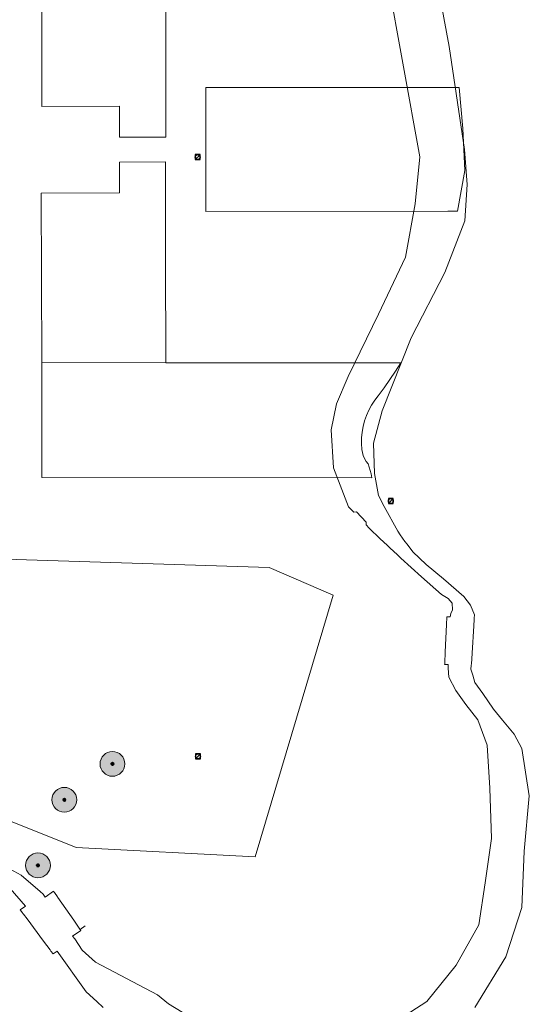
# Model space of a CAD drawing. Header units: metres. Extents: x 163543 to 168130, y 402678 to 405437.
# Tile 248 of 256: x 167347 to 167429, y 405027 to 405186. Entities that reach past the tile are written whole.
import ezdxf

# ---------------------------------------------------------------- set-up
doc = ezdxf.new("R2010")
doc.units = ezdxf.units.M
doc.layers.get('0').update_dxf_attribs({"lineweight": 25})
for name, color, linetype, lineweight in [('X-CA190022.004-UO-BGT_Ondergrond$0$GE_479_BTDGroenvoorziening_grasenkruida_GEM', 253, 'Continuous', 9), ('X-CA190022.004-UO-BGT_Ondergrond$0$GE_522_WTDWatervlakte_meer_plas_ven_vijver_GEM', 253, 'Continuous', 9), ('X-CA190022.004-UO-BGT_Ondergrond$0$GE_541_OWTOever_slootkant_Vlak_GEM', 253, 'Continuous', 9), ('X-CA190022.004-UO-KAD_Percelen$0$B-WE-KG-GRENS_PERCEEL-GV', 150, 'Continuous', 9), ('X-CA190022.004-UO-WHM_Riolering gemeente_NLCS_v0.1$0$B-WE-RI-PUT-S', 214, 'Continuous', 15)]:
    doc.layers.add(name, color=color, linetype=linetype, lineweight=lineweight)
doc.layers.add('X-CA190022.004-UO-DWM_Beplanting$0$B-WE-GR-BOOM-S AFKOMSTIG UIT BOMENBESTAND GEMEENTE', color=252, linetype='Continuous')
doc.layers.add('X-CA190022.004-UO-DWM_Beplanting$0$N-GV-GR-GRAS-A-200', color=7, linetype='Continuous')

# ---------------------------------------------------------------- blocks, each defined once
blk = doc.blocks.new('X-CA190022.004-UO-WHM_Riolering gemeente_NLCS_v0.1$0$B-SRI-PUT_BETON-SO')
blk.add_line((-1.41, -1.41), (1.41, 1.41))
at = {"lineweight": -3, "flags": 128}
blk.add_lwpolyline([(2, -2), (2, 2), (-2, 2), (-2, -2)], close=True, dxfattribs=at)
at = {"lineweight": -3}
blk.add_circle((0, 0), 2, dxfattribs=at)
blk = doc.blocks.new('X-CA190022.004-UO-DWM_Beplanting$0$SGR-BOOM_01-SO')
at = {"linetype": 'ByBlock', "lineweight": 18}
h = blk.add_hatch(color=0, dxfattribs=at)
h.dxf.hatch_style = 1
edge = h.paths.add_edge_path()
edge.add_arc((0, 0), 0.25, 0, 360)
at = {"color": 0, "linetype": 'ByBlock', "lineweight": 18}
for radius in [2, 0.25]:
    blk.add_circle((0, 0), radius, dxfattribs=at)
blk = doc.blocks.new('X-CA190022.004-UO-DWM_Beplanting$0$IMGEOBoom')
at = {"transparency": 33554457}
h = blk.add_hatch(color=256, dxfattribs=at)
h.dxf.hatch_style = 1
edge = h.paths.add_edge_path()
edge.add_arc((0, 0), 100, 0, 360)
edge = h.paths.add_edge_path(flags=17)
edge.add_arc((0, 0), 12.5, 0, 360)
h = blk.add_hatch()
h.set_pattern_fill('ANGLE', color=256)
h.set_pattern_definition([(0, (0, 0), (0, 6.985), [5.08, -1.905]), (90, (0, 0), (-6.985, 4e-16), [5.08, -1.905])])
edge = h.paths.add_edge_path(flags=17)
edge.add_arc((0, 0), 12.5, 0, 360)
at = {"layer": 'X-CA190022.004-UO-DWM_Beplanting$0$N-GV-GR-GRAS-A-200'}
h = blk.add_hatch(color=256, dxfattribs=at)
h.dxf.hatch_style = 1
edge = h.paths.add_edge_path(flags=17)
edge.add_arc((0, 0), 12.5, 0, 360)
at = {"xscale": 50, "yscale": 50, "zscale": 50}
blk.add_blockref('X-CA190022.004-UO-DWM_Beplanting$0$SGR-BOOM_01-SO', (0, 0), dxfattribs=at)

msp = doc.modelspace()

# ---------------------------------------------------------------- linework, layer by layer
at = {"layer": 'X-CA190022.004-UO-BGT_Ondergrond$0$GE_479_BTDGroenvoorziening_grasenkruida_GEM', "flags": 128}
msp.add_lwpolyline([(167422.936, 405061.734), (167423.221, 405053.638), (167422.157, 405046.477), (167421.185, 405039.7), (167417.51, 405033.187), (167412.778, 405027.312), (167406.869, 405023.52), (167399.698, 405020.277), (167392.973, 405019.177), (167385.646, 405020.441), (167378.252, 405022.598), (167371.121, 405026.938), (167369.366, 405028.417), (167359.334, 405033.657), (167357.209, 405035.598), (167356.007, 405037.422), (167355.667, 405037.897), (167356.974, 405038.807), (167356.923, 405038.88), (167356.89, 405038.927), (167357.691, 405039.534)], dxfattribs=at)
at = {"layer": 'X-CA190022.004-UO-BGT_Ondergrond$0$GE_522_WTDWatervlakte_meer_plas_ven_vijver_GEM', "flags": 128}
for points in [[(167420.533, 405026.349), (167425.517, 405034.543), (167428.077, 405042.481), (167428.461, 405051.581), (167429.299, 405060.492), (167428.079, 405068.134), (167426.84, 405070.44), (167424.961, 405072.722), (167423.516, 405074.515), (167421.796, 405077.044), (167420.534, 405078.795), (167420.169, 405079.98), (167419.896, 405080.952), (167419.946, 405081.512), (167419.953, 405081.633), (167419.962, 405081.764), (167420.072, 405083.514), (167420.35, 405087.956), (167420.413, 405088.947), (167420.421, 405089.075), (167420.428, 405089.195), (167420.452, 405089.719), (167419.838, 405091.256), (167418.77, 405092.695), (167415.49, 405095.512), (167412.683, 405097.845), (167410.507, 405099.879), (167409.605, 405101.089), (167409.254, 405101.56), (167408.463, 405102.619), (167408.082, 405103.187), (167405.899, 405107.176), (167404.991, 405108.956), (167404.319, 405112.535), (167404.155, 405117.426), (167405.596, 405122.605), (167410.278, 405134.41), (167415.692, 405144.951), (167418.918, 405153.271), (167419.305, 405159.151), (167418.833, 405164.794), (167416.366, 405181.392), (167415.099, 405188.327)], [(167345.581, 405045.573), (167348.08, 405042.693), (167347.234, 405042.121), (167347.575, 405041.631), (167347.595, 405041.632), (167347.664, 405041.539), (167347.75, 405041.423), (167348.313, 405040.667), (167350.999, 405037.054), (167352.034, 405035.663), (167352.124, 405035.542), (167352.179, 405035.468), (167352.509, 405034.997), (167353.198, 405035.474), (167357.874, 405028.878), (167359.556, 405027.336), (167360.589, 405026.389)]]:
    msp.add_lwpolyline(points, dxfattribs=at)
at = {"layer": 'X-CA190022.004-UO-BGT_Ondergrond$0$GE_541_OWTOever_slootkant_Vlak_GEM', "flags": 128}
for points in [[(167406.869, 405023.52), (167412.778, 405027.312), (167417.51, 405033.187), (167421.185, 405039.7), (167422.157, 405046.477), (167423.221, 405053.638), (167422.936, 405061.734), (167422.524, 405068.706), (167421.027, 405072.782), (167419.076, 405075.236), (167417.455, 405077.509), (167416.352, 405079.672), (167416.198, 405081.134), (167416.208, 405081.681), (167415.649, 405081.706), (167415.654, 405081.823), (167415.658, 405081.898), (167415.661, 405081.957), (167415.741, 405083.705), (167415.741, 405083.709), (167415.945, 405088.15), (167415.952, 405088.3), (167415.991, 405089.148), (167415.995, 405089.249), (167415.997, 405089.279), (167416.002, 405089.395), (167416.552, 405089.37), (167416.642, 405089.917), (167416.903, 405090.537), (167416.846, 405091.586), (167416.217, 405092.331), (167415.166, 405092.989), (167411.903, 405095.867), (167408.56, 405098.873), (167408.033, 405099.374), (167406.838, 405100.51), (167406.359, 405100.965), (167405.272, 405101.999), (167403.463, 405103.719), (167402.978, 405104.222), (167402.996, 405104.645), (167401.424, 405106.336), (167401.013, 405106.26), (167400.16, 405107.144), (167397.749, 405113.453), (167397.346, 405119.57), (167398.201, 405123.756), (167400.118, 405128.147), (167404.983, 405138.192), (167409.334, 405147.425), (167410.909, 405156.037), (167411.645, 405163.622), (167406.373, 405192.696)], [(167415.099, 405188.327), (167416.366, 405181.392), (167418.833, 405164.794), (167419.305, 405159.151), (167418.918, 405153.271), (167415.692, 405144.951), (167410.278, 405134.41), (167405.596, 405122.605), (167404.155, 405117.426), (167404.319, 405112.535), (167404.991, 405108.956), (167405.899, 405107.176), (167408.082, 405103.187), (167408.463, 405102.619), (167409.254, 405101.56), (167409.605, 405101.089), (167410.507, 405099.879), (167412.683, 405097.845), (167415.49, 405095.512), (167418.77, 405092.695), (167419.838, 405091.256), (167420.452, 405089.719), (167420.428, 405089.195), (167420.421, 405089.075), (167420.413, 405088.947), (167420.35, 405087.956), (167420.072, 405083.514), (167419.962, 405081.764), (167419.953, 405081.633), (167419.946, 405081.512), (167419.896, 405080.952), (167420.169, 405079.98), (167420.534, 405078.795), (167421.796, 405077.044), (167423.516, 405074.515), (167424.961, 405072.722), (167426.84, 405070.44), (167428.079, 405068.134), (167429.299, 405060.492), (167428.461, 405051.581), (167428.077, 405042.481), (167425.517, 405034.543), (167420.533, 405026.349)], [(167341.38, 405050.923), (167347.362, 405047.714), (167350.455, 405045.105), (167350.943, 405044.63), (167351.247, 405044.185), (167352.579, 405045.117), (167352.65, 405045.015), (167352.732, 405044.897), (167353.204, 405044.22), (167353.271, 405044.123), (167355.839, 405040.436), (167355.841, 405040.434), (167356.834, 405039.008), (167356.89, 405038.927), (167356.923, 405038.88), (167356.974, 405038.807), (167355.667, 405037.897), (167356.007, 405037.422), (167357.209, 405035.598), (167359.334, 405033.657), (167369.366, 405028.417), (167371.121, 405026.938), (167378.252, 405022.598)], [(167360.589, 405026.389), (167359.556, 405027.336), (167357.874, 405028.878), (167353.198, 405035.474), (167352.509, 405034.997), (167352.179, 405035.468), (167352.124, 405035.542), (167352.034, 405035.663), (167350.999, 405037.054), (167348.313, 405040.667), (167347.75, 405041.423), (167347.664, 405041.539), (167347.595, 405041.632), (167347.575, 405041.631), (167347.234, 405042.121), (167348.08, 405042.693), (167345.581, 405045.573)]]:
    msp.add_lwpolyline(points, dxfattribs=at)
at = {"layer": 'X-CA190022.004-UO-KAD_Percelen$0$B-WE-KG-GRENS_PERCEEL-GV', "flags": 128}
for points in [[(167227.114, 405228.815), (167239.174, 405228.815), (167281.62, 405228.815), (167344.854, 405228.815), (167344.854, 405164.515), (167344.854, 405098.715), (167387.332, 405097.341), (167397.697, 405092.899), (167385.111, 405050.698), (167356.237, 405052.178), (167345.131, 405056.621), (167329.888, 405063.414), (167306.139, 405007.398)], [(167370.712, 405197.345), (167370.718, 405166.759), (167363.206, 405166.753), (167363.219, 405171.75), (167350.698, 405171.742), (167350.718, 405197.345)]]:
    msp.add_lwpolyline(points, dxfattribs=at)
for points in [[(167370.712, 405197.345), (167370.712, 405197.365), (167360.749, 405197.353), (167350.718, 405197.345), (167350.698, 405171.742), (167363.219, 405171.75), (167363.206, 405166.753), (167370.718, 405166.759)], [(167416.173, 405154.809), (167417.748, 405154.81), (167418.879, 405161.374), (167418.593, 405168.183), (167418.012, 405174.762), (167415.931, 405174.765), (167404.768, 405174.785), (167390.965, 405174.788), (167377.133, 405174.781), (167377.135, 405154.776)], [(167377.135, 405154.776), (167377.133, 405174.781), (167390.965, 405174.788), (167404.768, 405174.785), (167415.931, 405174.765), (167418.012, 405174.762), (167418.593, 405168.183), (167418.879, 405161.374), (167417.748, 405154.81), (167416.173, 405154.809)], [(167370.66, 405162.804), (167363.231, 405162.762), (167363.209, 405157.769), (167350.622, 405157.744), (167350.694, 405130.407), (167370.711, 405130.37), (167370.664, 405147.215), (167370.633, 405157.984)], [(167350.694, 405130.407), (167350.622, 405157.744), (167363.209, 405157.769), (167363.231, 405162.762), (167370.66, 405162.804), (167370.633, 405157.984), (167370.664, 405147.215), (167370.711, 405130.37), (167408.567, 405130.366), (167407.719, 405129.003), (167406.832, 405127.664), (167405.907, 405126.352), (167404.945, 405125.067), (167404.372, 405124.333), (167403.86, 405123.556), (167403.413, 405122.739), (167403.035, 405121.888), (167402.727, 405121.009), (167402.491, 405120.109), (167402.33, 405119.192), (167402.243, 405118.265), (167402.233, 405117.334), (167402.298, 405116.405), (167402.385, 405115.893), (167402.532, 405115.395), (167402.736, 405114.917), (167402.995, 405114.467), (167403.305, 405114.05), (167403.81, 405112.482), (167403.929, 405111.818), (167350.71, 405111.844)], [(167408.567, 405130.366), (167370.711, 405130.37), (167350.694, 405130.407), (167350.71, 405111.844), (167403.929, 405111.818), (167403.81, 405112.482), (167403.305, 405114.05), (167402.995, 405114.467), (167402.736, 405114.917), (167402.532, 405115.395), (167402.385, 405115.893), (167402.298, 405116.405), (167402.233, 405117.334), (167402.243, 405118.265), (167402.33, 405119.192), (167402.491, 405120.109), (167402.727, 405121.009), (167403.035, 405121.888), (167403.413, 405122.739), (167403.86, 405123.556), (167404.372, 405124.333), (167404.945, 405125.067), (167405.907, 405126.352), (167406.832, 405127.664), (167407.719, 405129.003)], [(167329.888, 405063.414), (167345.131, 405056.621), (167356.237, 405052.178), (167385.111, 405050.698), (167397.697, 405092.899), (167387.332, 405097.341), (167344.854, 405098.715)]]:
    msp.add_lwpolyline(points, close=True, dxfattribs=at)

# ---------------------------------------------------------------- block references
at = {"layer": 'X-CA190022.004-UO-DWM_Beplanting$0$B-WE-GR-BOOM-S AFKOMSTIG UIT BOMENBESTAND GEMEENTE', "xscale": 0.02, "yscale": 0.02, "zscale": 0.02}
for p in [(167362.091, 405065.667), (167354.333, 405059.872), (167350.08, 405049.294)]:
    msp.add_blockref('X-CA190022.004-UO-DWM_Beplanting$0$IMGEOBoom', p, dxfattribs=at)
at = {"layer": 'X-CA190022.004-UO-WHM_Riolering gemeente_NLCS_v0.1$0$B-WE-RI-PUT-S', "xscale": 0.2, "yscale": 0.2, "zscale": 0.2}
for p in [(167375.824, 405163.552), (167406.976, 405108.064), (167375.888, 405066.88)]:
    msp.add_blockref('X-CA190022.004-UO-WHM_Riolering gemeente_NLCS_v0.1$0$B-SRI-PUT_BETON-SO', p, dxfattribs=at)

doc.saveas('drawing.dxf')
